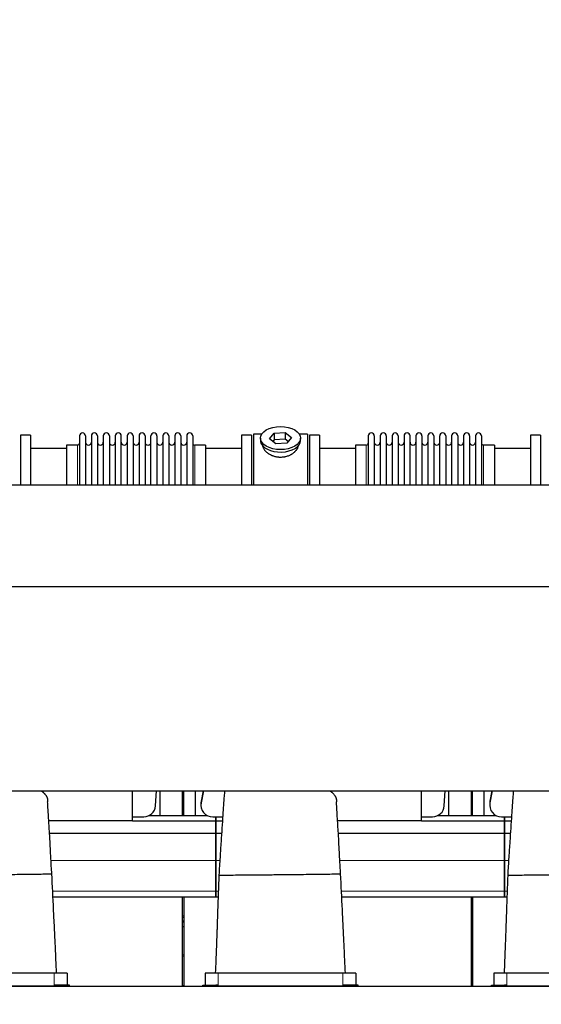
# Model space of a CAD drawing. Header units: inches. Extents: x 0 to 29700, y -16 to 21000.
# Tile 224 of 235: x 23216 to 24101, y 16348 to 18019. Entities that reach past the tile are written whole.
import ezdxf

# ---------------------------------------------------------------- set-up
doc = ezdxf.new("R2010")
doc.units = ezdxf.units.IN
doc.layers.add('1', color=7, linetype='Continuous', true_color=0xffffff)
doc.layers.add('254', color=7, linetype='Continuous', true_color=0xffffff)
doc.styles.add('latin_extended', font='simplex.shx')
doc.dimstyles.get("Standard").update_dxf_attribs({"dimtxt": 0.18, "dimasz": 0.18, "dimexe": 0.18, "dimexo": 0.0625, "dimgap": 0.09, "dimtad": 0, "dimtih": 1, "dimtoh": 1, "dimdec": 4, "dimzin": 0, "dimdsep": 46, "dimtxsty": 'Standard', "dimcen": 0.09, "dimadec": 0, "dimazin": 0, "dimtfac": 1, "dimtdec": 4, "dimtofl": 0, "dimtmove": 0, "dimatfit": 3, "dimfxl": 1, "dimtolj": 1, "dimtzin": 0, "dimarcsym": 0})

# ---------------------------------------------------------------- blocks, each defined once
blk = doc.blocks.new('_U6')
at = {"layer": '254', "color": 3, "linetype": 'Continuous', "lineweight": 13, "transparency": 16777216}
for p, q in [((17834.9, 15248.6), (17834.9, 18496.2)), ((28938.9, 16821), (28938.9, 18496.2)), ((18009.9, 18446.2), (28763.9, 18446.2))]:
    blk.add_line(p, q, dxfattribs=at)
at = {"layer": '254', "color": 3, "transparency": 16777216}
for points in [[(18009.9, 18475.4), (18009.9, 18417.1), (17834.9, 18446.2)], [(28763.9, 18417.1), (28763.9, 18475.4), (28938.9, 18446.2)]]:
    blk.add_solid(points, dxfattribs=at)
at = {"layer": 'Defpoints', "color": 0, "transparency": 16777216}
for p in [(28938.9, 18446.2), (28938.9, 16771), (17834.9, 15198.6)]:
    blk.add_point(p, dxfattribs=at)
at = {"layer": '254', "color": 2, "lineweight": 13, "transparency": 16777216, "insert": (23053.6, 18708.7), "char_height": 175, "attachment_point": 1, "style": 'latin_extended'}
blk.add_mtext('\\A1;\\C2;~11m', dxfattribs=at)

msp = doc.modelspace()

# ---------------------------------------------------------------- linework, layer by layer
at = {"layer": '1', "color": 2, "linetype": 'Continuous', "lineweight": 25}
for p, q in [((23234.932, 17313.607), (23217.932, 17313.607)), ((23217.932, 17313.607), (23217.932, 17229.627)), ((23234.932, 17313.607), (23234.932, 17229.627)), ((23317.932, 17312.507), (23317.932, 17229.618)), ((23328.132, 17312.507), (23328.132, 17229.618)), ((23338.132, 17312.507), (23338.132, 17229.618)), ((23348.332, 17312.507), (23348.332, 17229.618)), ((23358.332, 17312.507), (23358.332, 17229.618)), ((23368.532, 17312.507), (23368.532, 17229.618)), ((23378.532, 17312.507), (23378.532, 17229.618)), ((23388.732, 17229.618), (23388.732, 17312.507)), ((23398.732, 17312.507), (23398.732, 17229.618)), ((23408.932, 17312.507), (23408.932, 17229.618)), ((23418.932, 17312.507), (23418.932, 17229.628)), ((23429.132, 17312.507), (23429.132, 17229.628)), ((23439.132, 17229.628), (23439.132, 17312.507)), ((23449.332, 17312.507), (23449.332, 17229.628)), ((23459.332, 17312.507), (23459.332, 17229.628)), ((23469.532, 17312.507), (23469.532, 17229.628)), ((23479.532, 17312.507), (23479.532, 17229.628)), ((23489.732, 17312.507), (23489.732, 17229.628)), ((23499.732, 17312.507), (23499.732, 17229.628)), ((23509.932, 17312.507), (23509.932, 17229.628)), ((23609.932, 17313.607), (23592.932, 17313.607)), ((23592.932, 17313.607), (23592.932, 17229.627)), ((23609.932, 17313.607), (23609.932, 17229.627)), ((23627.152, 17315.607), (23612.932, 17315.607)), ((23612.932, 17315.607), (23612.932, 17229.631)), ((23640.541, 17307.667), (23648.212, 17317.307)), ((23648.212, 17317.307), (23666.603, 17318.317)), ((23648.212, 17317.307), (23648.212, 17305.839)), ((23666.603, 17318.317), (23666.603, 17306.849)), ((23666.603, 17318.317), (23677.323, 17309.686)), ((23704.932, 17315.607), (23690.712, 17315.607)), ((23704.932, 17315.607), (23704.932, 17229.631)), ((23724.932, 17313.607), (23707.932, 17313.607)), ((23707.932, 17313.607), (23707.932, 17229.627)), ((23724.932, 17313.607), (23724.932, 17229.627)), ((23807.932, 17312.507), (23807.932, 17229.618)), ((23818.132, 17312.507), (23818.132, 17229.618)), ((23828.132, 17312.507), (23828.132, 17229.618)), ((23838.332, 17312.507), (23838.332, 17229.618)), ((23848.332, 17312.507), (23848.332, 17229.618)), ((23858.532, 17312.507), (23858.532, 17229.618)), ((23868.532, 17312.507), (23868.532, 17229.618)), ((23878.732, 17229.618), (23878.732, 17312.507)), ((23888.732, 17312.507), (23888.732, 17229.618)), ((23898.932, 17312.507), (23898.932, 17229.618)), ((23908.932, 17312.507), (23908.932, 17229.628)), ((23919.132, 17312.507), (23919.132, 17229.628)), ((23929.132, 17229.628), (23929.132, 17312.507)), ((23939.332, 17312.507), (23939.332, 17229.628)), ((23949.332, 17312.507), (23949.332, 17229.628)), ((23959.532, 17312.507), (23959.532, 17229.628)), ((23969.532, 17312.507), (23969.532, 17229.628)), ((23979.732, 17312.507), (23979.732, 17229.628)), ((23989.732, 17312.507), (23989.732, 17229.628)), ((23999.932, 17312.507), (23999.932, 17229.628)), ((24099.932, 17313.607), (24082.932, 17313.607)), ((24082.932, 17313.607), (24082.932, 17229.627)), ((24099.932, 17313.607), (24099.932, 17229.627)), ((23314.432, 17296.757), (23295.932, 17296.757)), ((23295.932, 17296.757), (23295.932, 17229.627)), ((23531.932, 17296.757), (23513.432, 17296.757)), ((23531.932, 17296.757), (23531.932, 17229.635)), ((23624.932, 17308.677), (23624.932, 17304.581)), ((23651.26, 17299.036), (23640.541, 17307.667)), ((23648.212, 17305.839), (23646.103, 17303.189)), ((23666.603, 17306.849), (23648.212, 17305.839)), ((23669.651, 17300.046), (23651.26, 17299.036)), ((23671.761, 17302.696), (23666.603, 17306.849)), ((23677.323, 17309.686), (23669.651, 17300.046)), ((23692.932, 17304.581), (23692.932, 17308.677)), ((23692.932, 17304.581), (23692.932, 17304.582)), ((23804.432, 17296.757), (23785.932, 17296.757)), ((23785.932, 17296.757), (23785.932, 17229.627)), ((24021.932, 17296.757), (24003.432, 17296.757)), ((24021.932, 17296.757), (24021.932, 17229.635)), ((23295.937, 17291.107), (23234.932, 17291.107)), ((23592.932, 17291.107), (23531.926, 17291.107)), ((23785.937, 17291.107), (23724.932, 17291.107)), ((24082.932, 17291.107), (24021.926, 17291.107)), ((22959.932, 17229.627), (27485.932, 17229.627)), ((22959.932, 17056.827), (27485.932, 17056.827)), ((22959.932, 16710.127), (27485.932, 16710.127)), ((23407.932, 16658.947), (23407.932, 16710.127)), ((23446.887, 16684.636), (23448.593, 16710.127)), ((23453.933, 16710.129), (23453.933, 16668.108)), ((23492.933, 16668.11), (23492.933, 16710.13)), ((23494.933, 16668.11), (23494.933, 16710.13)), ((23513.933, 16710.129), (23513.933, 16668.108)), ((23528.259, 16710.13), (23524.28, 16689.769)), ((23527.756, 16710.127), (23524.28, 16692.34)), ((23897.932, 16658.947), (23897.932, 16710.127)), ((23936.887, 16684.636), (23938.593, 16710.127)), ((23943.933, 16710.129), (23943.933, 16668.108)), ((23982.933, 16668.11), (23982.933, 16710.13)), ((23984.933, 16668.11), (23984.933, 16710.13)), ((24003.933, 16710.129), (24003.933, 16668.108)), ((24018.259, 16710.13), (24014.28, 16689.769)), ((24017.756, 16710.127), (24014.28, 16692.34)), ((23523.911, 16688.532), (23523.911, 16685.961)), ((24013.911, 16688.532), (24013.911, 16685.961)), ((23407.932, 16658.947), (23265.816, 16658.947)), ((23407.932, 16666.037), (23426.932, 16666.037)), ((23407.932, 16659.102), (23548.932, 16659.102)), ((23435.811, 16668.107), (23535.033, 16668.107)), ((23543.911, 16666.037), (23548.932, 16666.037)), ((23548.932, 16659.102), (23548.932, 16666.037)), ((23548.932, 16666.037), (23548.932, 16659.102)), ((23548.932, 16666.037), (23560.82, 16666.037)), ((23548.932, 16638.521), (23548.932, 16659.102)), ((23548.932, 16659.102), (23548.932, 16638.521)), ((23548.932, 16659.102), (23560.366, 16659.102)), ((23897.932, 16658.947), (23755.816, 16658.947)), ((23897.932, 16666.037), (23916.932, 16666.037)), ((23897.932, 16659.102), (24038.932, 16659.102)), ((23925.811, 16668.107), (24025.033, 16668.107)), ((24033.911, 16666.037), (24038.932, 16666.037)), ((24038.932, 16666.037), (24038.932, 16659.102)), ((24038.932, 16666.037), (24050.82, 16666.037)), ((24038.932, 16659.102), (24038.932, 16666.037)), ((24038.932, 16659.102), (24038.932, 16638.521)), ((24038.932, 16659.102), (24050.366, 16659.102)), ((24038.932, 16638.521), (24038.932, 16659.102)), ((23267.06, 16638.521), (23548.932, 16638.521)), ((23548.932, 16592.057), (23548.932, 16638.521)), ((23548.932, 16638.521), (23559.028, 16638.521)), ((23548.932, 16638.521), (23548.932, 16592.057)), ((23757.06, 16638.521), (24038.932, 16638.521)), ((24038.932, 16638.521), (24038.932, 16592.057)), ((24038.932, 16638.521), (24049.028, 16638.521)), ((24038.932, 16592.057), (24038.932, 16638.521)), ((23548.932, 16540.082), (23548.932, 16592.057)), ((23548.932, 16592.057), (23548.932, 16540.082)), ((24038.932, 16592.057), (24038.932, 16540.082)), ((24038.932, 16540.082), (24038.932, 16592.057)), ((23272.832, 16530.107), (23548.932, 16530.107)), ((23492.933, 16378.607), (23492.933, 16530.107)), ((23494.933, 16530.107), (23494.933, 16378.607)), ((23548.932, 16530.107), (23548.932, 16540.082)), ((23548.932, 16540.082), (23548.932, 16530.107)), ((23548.932, 16530.107), (23553.135, 16530.107)), ((23762.832, 16530.107), (24038.932, 16530.107)), ((23982.933, 16378.607), (23982.933, 16530.107)), ((23984.933, 16530.107), (23984.933, 16378.607)), ((24038.932, 16540.082), (24038.932, 16530.107)), ((24038.932, 16530.107), (24038.932, 16540.082)), ((24038.932, 16530.107), (24043.135, 16530.107)), ((23492.947, 16487.597), (23494.947, 16487.597)), ((23492.947, 16479.715), (23494.947, 16479.715)), ((23982.928, 16487.597), (23984.928, 16487.597)), ((23982.928, 16479.715), (23984.928, 16479.715)), ((23274.932, 16400.607), (23062.932, 16400.607)), ((23296.932, 16400.607), (23274.932, 16400.607)), ((23296.932, 16400.607), (23296.932, 16380.597)), ((23530.932, 16400.607), (23530.932, 16380.597)), ((23552.932, 16400.607), (23530.932, 16400.607)), ((23764.932, 16400.607), (23552.932, 16400.607)), ((23786.932, 16400.607), (23764.932, 16400.607)), ((23786.932, 16400.607), (23786.932, 16380.597)), ((24020.932, 16400.607), (24020.932, 16380.597)), ((24042.932, 16400.607), (24020.932, 16400.607)), ((24254.932, 16400.607), (24042.932, 16400.607)), ((23032.751, 16378.607), (26022.544, 16378.607)), ((23278.932, 16378.607), (23058.932, 16378.607)), ((23278.932, 16380.597), (23274.932, 16380.597)), ((23300.932, 16380.597), (23278.932, 16380.597)), ((23300.932, 16378.607), (23278.932, 16378.607)), ((23300.932, 16378.607), (23300.932, 16380.597)), ((23526.932, 16380.597), (23548.932, 16380.597)), ((23526.932, 16378.607), (23526.932, 16380.597)), ((23526.932, 16378.607), (23548.932, 16378.607)), ((23552.932, 16380.597), (23548.932, 16380.597)), ((23768.932, 16378.607), (23548.932, 16378.607)), ((23768.932, 16380.597), (23764.932, 16380.597)), ((23790.932, 16380.597), (23768.932, 16380.597)), ((23790.932, 16378.607), (23768.932, 16378.607)), ((23790.932, 16378.607), (23790.932, 16380.597)), ((24016.932, 16380.597), (24038.932, 16380.597)), ((24016.932, 16378.607), (24016.932, 16380.597)), ((24016.932, 16378.607), (24038.932, 16378.607)), ((24042.932, 16380.597), (24038.932, 16380.597)), ((24258.932, 16378.607), (24038.932, 16378.607))]:
    msp.add_line(p, q, dxfattribs=at)
at = {"layer": '1', "color": 110, "linetype": 'Continuous', "lineweight": 13}
for p, q in [((23314.432, 17296.757), (23314.432, 17229.627)), ((23513.432, 17296.757), (23513.432, 17229.635)), ((23804.432, 17296.757), (23804.432, 17229.627)), ((24003.432, 17296.757), (24003.432, 17229.635)), ((23524.28, 16689.769), (23524.28, 16692.34)), ((24014.28, 16689.769), (24014.28, 16692.34)), ((23269.534, 16592.057), (23548.932, 16592.057)), ((23548.932, 16592.057), (23555.968, 16592.057)), ((23759.534, 16592.057), (24038.932, 16592.057)), ((24038.932, 16592.057), (24045.968, 16592.057)), ((23272.35, 16540.082), (23548.932, 16540.082)), ((23548.932, 16540.082), (23553.503, 16540.082)), ((23762.35, 16540.082), (24038.932, 16540.082)), ((24038.932, 16540.082), (24043.503, 16540.082)), ((23492.947, 16497.887), (23494.947, 16497.887)), ((23492.947, 16495.687), (23494.947, 16495.687)), ((23492.947, 16495.34), (23494.947, 16495.34)), ((23982.928, 16497.887), (23984.928, 16497.887)), ((23982.928, 16495.687), (23984.928, 16495.687)), ((23982.928, 16495.34), (23984.928, 16495.34)), ((23492.947, 16489.556), (23494.947, 16489.556)), ((23492.947, 16489.25), (23494.947, 16489.25)), ((23492.947, 16488.979), (23494.947, 16488.979)), ((23982.928, 16489.556), (23984.928, 16489.556)), ((23982.928, 16489.25), (23984.928, 16489.25)), ((23982.928, 16488.979), (23984.928, 16488.979)), ((23492.929, 16432.029), (23494.93, 16432.029)), ((23492.929, 16429.557), (23494.93, 16429.557)), ((23982.934, 16432.029), (23984.935, 16432.029)), ((23982.934, 16429.557), (23984.935, 16429.557)), ((23274.932, 16400.607), (23274.932, 16380.597)), ((23552.932, 16400.607), (23552.932, 16380.597)), ((23764.932, 16400.607), (23764.932, 16380.597)), ((24042.932, 16400.607), (24042.932, 16380.597)), ((23278.932, 16378.607), (23278.932, 16380.597)), ((23492.929, 16379.562), (23494.93, 16379.562)), ((23548.932, 16378.607), (23548.932, 16380.597)), ((23768.932, 16378.607), (23768.932, 16380.597)), ((23982.934, 16379.562), (23984.935, 16379.562)), ((24038.932, 16378.607), (24038.932, 16380.597))]:
    msp.add_line(p, q, dxfattribs=at)
at = {"layer": '1', "color": 2, "linetype": 'Continuous', "lineweight": 25}
for centre, radius, start, end in [((23323.032, 17312.507), 5.1, 0, 180), ((23343.232, 17312.507), 5.1, 0, 180), ((23363.432, 17312.507), 5.1, 0, 180), ((23383.632, 17312.507), 5.1, 0, 180), ((23403.832, 17312.507), 5.1, 0, 180), ((23424.032, 17312.507), 5.1, 0, 180), ((23444.232, 17312.507), 5.1, 0, 180), ((23464.432, 17312.507), 5.1, 0, 180), ((23484.632, 17312.507), 5.1, 0, 180), ((23504.832, 17312.507), 5.1, 0, 180), ((23813.032, 17312.507), 5.1, 0, 180), ((23833.232, 17312.507), 5.1, 0, 180), ((23853.432, 17312.507), 5.1, 0, 180), ((23873.632, 17312.507), 5.1, 0, 180), ((23893.832, 17312.507), 5.1, 0, 180), ((23914.032, 17312.507), 5.1, 0, 180), ((23934.232, 17312.507), 5.1, 0, 180), ((23954.432, 17312.507), 5.1, 0, 180), ((23974.632, 17312.507), 5.1, 0, 180), ((23994.832, 17312.507), 5.1, 0, 180), ((23314.432, 17300.257), 3.5, 270, 0), ((23333.132, 17301.757), 5, 180, 0), ((23353.332, 17301.757), 5, 180, 0), ((23373.532, 17301.757), 5, 180, 0), ((23393.732, 17301.757), 5, 180, 0), ((23413.932, 17301.757), 5, 180, 0), ((23434.132, 17301.757), 5, 180, 0), ((23454.332, 17301.757), 5, 180, 0), ((23474.532, 17301.757), 5, 180, 0), ((23494.732, 17301.757), 5, 180, 0), ((23513.432, 17300.257), 3.5, 180, 270), ((23804.432, 17300.257), 3.5, 270, 0), ((23823.132, 17301.757), 5, 180, 0), ((23843.332, 17301.757), 5, 180, 0), ((23863.532, 17301.757), 5, 180, 0), ((23883.732, 17301.757), 5, 180, 0), ((23903.932, 17301.757), 5, 180, 0), ((23924.132, 17301.757), 5, 180, 0), ((23944.332, 17301.757), 5, 180, 0), ((23964.532, 17301.757), 5, 180, 0), ((23984.732, 17301.757), 5, 180, 0), ((24003.432, 17300.257), 3.5, 180, 270)]:
    msp.add_arc(centre, radius, start, end, dxfattribs=at)
msp.add_ellipse((23658.932, 17308.677), major_axis=(34, 0), ratio=0.57357644, dxfattribs=at)
for centre, major_axis, ratio, start_param, end_param in [((23658.932, 17304.581), (34, 0), 0.57357644, 3.14156817, 3.23699405), ((23658.932, 17304.581), (34, 0), 0.57357644, 3.23699405, 6.28318531), ((23543.911, 16688.532), (20, 0), 0.9961947, 2.94929469, 3.14160971), ((24033.911, 16688.532), (20, 0), 0.9961947, 2.94929469, 3.14160971), ((23426.932, 16685.961), (20, 0), 0.9961947, 4.71238898, 6.21662901), ((23543.911, 16685.961), (20, 0), 0.9961947, 2.94929469, 4.71238898), ((23916.932, 16685.961), (20, 0), 0.9961947, 4.71238898, 6.21662901), ((24033.911, 16685.961), (20, 0), 0.9961947, 2.94929469, 4.71238898)]:
    msp.add_ellipse(centre, major_axis=major_axis, ratio=ratio, start_param=start_param, end_param=end_param, dxfattribs=at)
for points, knots in [([(23688.932, 17296.8), (23688.932, 17296.782), (23688.932, 17296.764), (23688.929, 17296.175), (23688.876, 17295.596), (23688.676, 17294.427), (23688.528, 17293.835), (23688.138, 17292.641), (23687.895, 17292.038), (23687.568, 17291.354), (23687.531, 17291.277), (23687.455, 17291.125), (23687.416, 17291.049), (23687.298, 17290.82), (23687.216, 17290.667), (23686.964, 17290.211), (23686.784, 17289.909), (23686.214, 17289.005), (23685.792, 17288.408), (23684.865, 17287.228), (23684.359, 17286.645), (23683.538, 17285.783), (23683.253, 17285.497), (23682.884, 17285.144), (23682.81, 17285.073), (23682.66, 17284.932), (23682.434, 17284.722), (23682.203, 17284.515), (23681.422, 17283.829), (23680.765, 17283.299), (23679.385, 17282.278), (23678.663, 17281.787), (23677.53, 17281.083), (23677.144, 17280.853), (23676.553, 17280.518), (23676.254, 17280.352), (23675.95, 17280.189), (23675.747, 17280.082), (23675.644, 17280.028), (23674.72, 17279.552), (23673.879, 17279.158), (23672.154, 17278.435), (23671.272, 17278.104), (23669.467, 17277.508), (23668.543, 17277.243), (23667.363, 17276.955), (23667.007, 17276.872), (23666.648, 17276.794), (23666.408, 17276.743), (23666.287, 17276.718), (23665.685, 17276.596), (23665.202, 17276.509), (23663.749, 17276.276), (23662.777, 17276.16), (23660.823, 17276.006), (23659.842, 17275.968), (23658.364, 17275.971), (23657.871, 17275.982), (23657.128, 17276.014), (23656.819, 17276.03), (23656.509, 17276.051), (23656.385, 17276.059), (23656.323, 17276.063), (23656.137, 17276.077), (23656.013, 17276.087), (23654.901, 17276.18), (23653.925, 17276.302), (23652, 17276.62), (23651.05, 17276.817), (23649.175, 17277.283), (23648.251, 17277.552), (23647.225, 17277.896), (23647.111, 17277.935), (23646.884, 17278.014), (23646.77, 17278.053), (23646.432, 17278.174), (23646.209, 17278.257), (23645.542, 17278.51), (23645.105, 17278.686), (23643.814, 17279.236), (23642.979, 17279.631), (23641.363, 17280.475), (23640.582, 17280.924), (23639.637, 17281.517), (23639.357, 17281.698), (23639.08, 17281.882), (23638.896, 17282.005), (23638.804, 17282.067), (23638.349, 17282.379), (23637.995, 17282.633), (23636.961, 17283.407), (23636.309, 17283.94), (23635.079, 17285.033), (23634.501, 17285.594), (23633.689, 17286.455), (23633.428, 17286.745), (23633.05, 17287.185), (23632.865, 17287.407), (23632.685, 17287.63), (23632.566, 17287.779), (23632.507, 17287.854), (23631.985, 17288.526), (23631.567, 17289.126), (23630.822, 17290.328), (23630.494, 17290.929), (23629.928, 17292.133), (23629.691, 17292.734), (23629.451, 17293.486), (23629.384, 17293.711), (23629.323, 17293.936), (23629.284, 17294.086), (23629.265, 17294.161), (23629.175, 17294.535), (23629.116, 17294.831), (23628.977, 17295.692), (23628.932, 17296.25), (23628.932, 17296.796)], [0, 0, 0, 0, 0.00096872, 0.00096872, 0.03221774, 0.03221774, 0.06346677, 0.06346677, 0.09471579, 0.09471579, 0.09862192, 0.09862192, 0.10252805, 0.10252805, 0.1103403, 0.1103403, 0.12596481, 0.12596481, 0.15721384, 0.15721384, 0.18846286, 0.18846286, 0.20408737, 0.20408737, 0.2079935, 0.2079935, 0.21189963, 0.21971188, 0.21971188, 0.25096091, 0.25096091, 0.28220993, 0.28220993, 0.29783444, 0.29783444, 0.3056467, 0.30955283, 0.30955283, 0.31345895, 0.31345895, 0.34470798, 0.34470798, 0.375957, 0.375957, 0.40720602, 0.40720602, 0.41501828, 0.41892441, 0.41892441, 0.42283054, 0.42283054, 0.43845505, 0.43845505, 0.46970407, 0.46970407, 0.5009531, 0.5009531, 0.51657761, 0.51657761, 0.52438986, 0.52634293, 0.52634293, 0.52829599, 0.52829599, 0.53220212, 0.53220212, 0.56345114, 0.56345114, 0.59470017, 0.59470017, 0.62594919, 0.62594919, 0.62985532, 0.62985532, 0.63376144, 0.63376144, 0.6415737, 0.6415737, 0.65719821, 0.65719821, 0.68844724, 0.68844724, 0.71969626, 0.71969626, 0.72750852, 0.73141464, 0.73141464, 0.73532077, 0.73532077, 0.75094528, 0.75094528, 0.78219431, 0.78219431, 0.81344333, 0.81344333, 0.82906784, 0.82906784, 0.8368801, 0.84078623, 0.84078623, 0.84469235, 0.84469235, 0.87594138, 0.87594138, 0.9071904, 0.9071904, 0.93843942, 0.93843942, 0.94625168, 0.95015781, 0.95015781, 0.95406394, 0.95406394, 0.96968845, 0.96968845, 1, 1, 1, 1]), ([(23252.712, 16710.282), (23252.96, 16710.111), (23253.205, 16709.939), (23253.837, 16709.483), (23254.315, 16709.127), (23254.777, 16708.765), (23254.961, 16708.62), (23255.052, 16708.548), (23255.324, 16708.329), (23255.502, 16708.183), (23256.38, 16707.451), (23257.036, 16706.859), (23257.952, 16705.961), (23258.246, 16705.661), (23258.811, 16705.056), (23259.082, 16704.752), (23259.862, 16703.835), (23260.337, 16703.218), (23260.984, 16702.283), (23261.188, 16701.97), (23261.574, 16701.34), (23261.938, 16700.708), (23262.258, 16700.069), (23262.554, 16699.427), (23262.691, 16699.104), (23262.848, 16698.699), (23262.878, 16698.618), (23262.938, 16698.456), (23262.968, 16698.374), (23263.053, 16698.13), (23263.108, 16697.967), (23263.261, 16697.479), (23263.443, 16696.828), (23263.577, 16696.177), (23263.686, 16695.527), (23263.728, 16695.201), (23263.773, 16694.713), (23263.785, 16694.55), (23263.803, 16694.225), (23263.809, 16694.062), (23263.819, 16693.574), (23263.815, 16693.248), (23263.804, 16692.76), (23263.8, 16692.597), (23263.793, 16692.353), (23263.79, 16692.272), (23263.786, 16692.109), (23263.783, 16692.028), (23263.778, 16691.837), (23263.776, 16691.728), (23263.773, 16691.618)], [0, 0, 0, 0, 0.0308741, 0.0308741, 0.08099439, 0.09352446, 0.09352446, 0.10605453, 0.10605453, 0.13111467, 0.13111467, 0.23135525, 0.23135525, 0.28147554, 0.28147554, 0.33159583, 0.33159583, 0.43183641, 0.43183641, 0.48195669, 0.48195669, 0.53207698, 0.58219727, 0.58219727, 0.63231756, 0.63231756, 0.64484763, 0.64484763, 0.6573777, 0.6573777, 0.68243785, 0.68243785, 0.73255814, 0.78267843, 0.78267843, 0.83279871, 0.83279871, 0.85785886, 0.85785886, 0.882919, 0.882919, 0.93303929, 0.93303929, 0.95809944, 0.95809944, 0.97062951, 0.97062951, 0.98315958, 0.98315958, 1, 1, 1, 1]), ([(23564.03, 16710.307), (23563.797, 16707.338), (23562.801, 16694.409), (23560.763, 16666.532), (23558.61, 16630.957), (23556.16, 16596.413), (23555.056, 16577.418), (23554.502, 16567.323)], [0, 0, 0, 0, 0.07381835, 0.31663383, 0.62686269, 0.80307529, 1, 1, 1, 1]), ([(23742.712, 16710.282), (23742.96, 16710.111), (23743.205, 16709.939), (23743.837, 16709.483), (23744.315, 16709.127), (23744.777, 16708.765), (23744.961, 16708.62), (23745.052, 16708.548), (23745.324, 16708.329), (23745.502, 16708.183), (23746.38, 16707.451), (23747.036, 16706.859), (23747.952, 16705.961), (23748.246, 16705.661), (23748.811, 16705.056), (23749.082, 16704.752), (23749.862, 16703.835), (23750.337, 16703.218), (23750.984, 16702.283), (23751.188, 16701.97), (23751.574, 16701.34), (23751.938, 16700.708), (23752.258, 16700.069), (23752.554, 16699.427), (23752.691, 16699.104), (23752.848, 16698.699), (23752.878, 16698.618), (23752.938, 16698.456), (23752.968, 16698.374), (23753.053, 16698.13), (23753.108, 16697.967), (23753.261, 16697.479), (23753.443, 16696.828), (23753.577, 16696.177), (23753.686, 16695.527), (23753.728, 16695.201), (23753.773, 16694.713), (23753.785, 16694.55), (23753.803, 16694.225), (23753.809, 16694.062), (23753.819, 16693.574), (23753.815, 16693.248), (23753.804, 16692.76), (23753.8, 16692.597), (23753.793, 16692.353), (23753.79, 16692.272), (23753.786, 16692.109), (23753.783, 16692.028), (23753.778, 16691.837), (23753.776, 16691.728), (23753.773, 16691.618)], [0, 0, 0, 0, 0.0308741, 0.0308741, 0.08099439, 0.09352446, 0.09352446, 0.10605453, 0.10605453, 0.13111467, 0.13111467, 0.23135525, 0.23135525, 0.28147554, 0.28147554, 0.33159583, 0.33159583, 0.43183641, 0.43183641, 0.48195669, 0.48195669, 0.53207698, 0.58219727, 0.58219727, 0.63231756, 0.63231756, 0.64484763, 0.64484763, 0.6573777, 0.6573777, 0.68243785, 0.68243785, 0.73255814, 0.78267843, 0.78267843, 0.83279871, 0.83279871, 0.85785886, 0.85785886, 0.882919, 0.882919, 0.93303929, 0.93303929, 0.95809944, 0.95809944, 0.97062951, 0.97062951, 0.98315958, 0.98315958, 1, 1, 1, 1]), ([(24054.03, 16710.307), (24053.797, 16707.338), (24052.801, 16694.409), (24050.763, 16666.532), (24048.61, 16630.957), (24046.16, 16596.413), (24045.056, 16577.418), (24044.502, 16567.323)], [0, 0, 0, 0, 0.07381835, 0.31663383, 0.62686269, 0.80307529, 1, 1, 1, 1]), ([(23270.911, 16569.457), (23270.35, 16577.852), (23269.313, 16594.298), (23268.312, 16617.283), (23267.184, 16636.424), (23266.346, 16650.501), (23265.762, 16659.822), (23265.14, 16669.669), (23264.49, 16680.173), (23263.988, 16688.42), (23263.792, 16691.663)], [0, 0, 0, 0, 0.19791325, 0.38952551, 0.54578499, 0.66172366, 0.73794404, 0.78117666, 0.91297852, 1, 1, 1, 1]), ([(23760.911, 16569.457), (23760.35, 16577.852), (23759.313, 16594.298), (23758.312, 16617.283), (23757.184, 16636.424), (23756.346, 16650.501), (23755.762, 16659.822), (23755.14, 16669.669), (23754.49, 16680.173), (23753.988, 16688.42), (23753.792, 16691.663)], [0, 0, 0, 0, 0.19791325, 0.38952551, 0.54578499, 0.66172366, 0.73794404, 0.78117666, 0.91297852, 1, 1, 1, 1]), ([(23139.563, 16567.701), (23140.448, 16567.71), (23144.536, 16567.751), (23152.645, 16567.833), (23167.802, 16567.986), (23181.212, 16568.121), (23191.854, 16568.228), (23195.706, 16568.267), (23200.823, 16568.318), (23210.845, 16568.424), (23225.836, 16568.596), (23242.692, 16568.813), (23256.613, 16569.022), (23264.57, 16569.171), (23268.023, 16569.255), (23269.419, 16569.298), (23270.186, 16569.327), (23270.683, 16569.353), (23270.919, 16569.376), (23270.901, 16569.396), (23270.913, 16569.423), (23270.901, 16569.444), (23270.911, 16569.457)], [0, 0, 0, 0, 0.0131787, 0.05271481, 0.10542963, 0.21085925, 0.22403795, 0.23721666, 0.26357406, 0.31628888, 0.4217185, 0.52714813, 0.63257775, 0.73800738, 0.79072219, 0.8170796, 0.84343701, 0.86979441, 0.89615182, 0.92250923, 0.94886663, 1, 1, 1, 1]), ([(23278.995, 16400.644), (23278.667, 16408.313), (23278.05, 16422.569), (23277.22, 16441.359), (23276.462, 16458.084), (23275.765, 16472.067), (23275.056, 16485.341), (23274.469, 16496.835), (23273.063, 16524.867), (23271.881, 16549.072), (23270.911, 16569.457)], [0, 0, 0, 0, 0.1362606, 0.25328189, 0.33387072, 0.43345087, 0.50178875, 0.5698296, 0.63774311, 1, 1, 1, 1]), ([(23554.502, 16567.323), (23553.714, 16546.962), (23552.595, 16516.361), (23551.438, 16483.059), (23550.898, 16465.999), (23550.486, 16454.741), (23549.898, 16439.755), (23549.159, 16421.614), (23548.591, 16407.913), (23548.285, 16400.638)], [0, 0, 0, 0, 0.36647881, 0.55074116, 0.59930942, 0.67346236, 0.75336494, 0.86904336, 1, 1, 1, 1]), ([(23554.502, 16567.323), (23554.502, 16567.322), (23554.496, 16567.315), (23554.478, 16567.304), (23554.565, 16567.291), (23554.814, 16567.273), (23555.671, 16567.25), (23558.678, 16567.223), (23565.425, 16567.221), (23578.146, 16567.275), (23594.321, 16567.384), (23609.156, 16567.507), (23620.356, 16567.61), (23626.092, 16567.666), (23628.899, 16567.694), (23629.563, 16567.701)], [0, 0, 0, 0, 0.00314393, 0.04148455, 0.06065486, 0.07982517, 0.1565064, 0.23318764, 0.38655011, 0.53991258, 0.69327506, 0.84663753, 0.92331876, 0.98562227, 1, 1, 1, 1]), ([(23629.563, 16567.701), (23630.448, 16567.71), (23634.536, 16567.751), (23642.645, 16567.833), (23657.802, 16567.986), (23671.212, 16568.121), (23681.854, 16568.228), (23685.706, 16568.267), (23690.823, 16568.318), (23700.845, 16568.424), (23715.836, 16568.596), (23732.692, 16568.813), (23746.613, 16569.022), (23754.57, 16569.171), (23758.023, 16569.255), (23759.419, 16569.298), (23760.186, 16569.327), (23760.683, 16569.353), (23760.919, 16569.376), (23760.901, 16569.396), (23760.913, 16569.423), (23760.901, 16569.444), (23760.911, 16569.457)], [0, 0, 0, 0, 0.0131787, 0.05271481, 0.10542963, 0.21085925, 0.22403795, 0.23721666, 0.26357406, 0.31628888, 0.4217185, 0.52714813, 0.63257775, 0.73800738, 0.79072219, 0.8170796, 0.84343701, 0.86979441, 0.89615182, 0.92250923, 0.94886663, 1, 1, 1, 1]), ([(23768.995, 16400.644), (23768.667, 16408.313), (23768.05, 16422.569), (23767.22, 16441.359), (23766.462, 16458.084), (23765.765, 16472.067), (23765.056, 16485.341), (23764.469, 16496.835), (23763.063, 16524.867), (23761.881, 16549.072), (23760.911, 16569.457)], [0, 0, 0, 0, 0.1362606, 0.25328189, 0.33387072, 0.43345087, 0.50178875, 0.5698296, 0.63774311, 1, 1, 1, 1]), ([(24044.502, 16567.323), (24043.714, 16546.962), (24042.595, 16516.361), (24041.438, 16483.059), (24040.898, 16465.999), (24040.486, 16454.741), (24039.898, 16439.755), (24039.159, 16421.614), (24038.591, 16407.913), (24038.285, 16400.638)], [0, 0, 0, 0, 0.36647881, 0.55074116, 0.59930942, 0.67346236, 0.75336494, 0.86904336, 1, 1, 1, 1]), ([(24044.502, 16567.323), (24044.502, 16567.322), (24044.496, 16567.315), (24044.478, 16567.304), (24044.565, 16567.291), (24044.814, 16567.273), (24045.671, 16567.25), (24048.678, 16567.223), (24055.425, 16567.221), (24068.146, 16567.275), (24084.321, 16567.384), (24099.156, 16567.507), (24110.356, 16567.61), (24116.092, 16567.666), (24118.899, 16567.694), (24119.563, 16567.701)], [0, 0, 0, 0, 0.00314393, 0.04148455, 0.06065486, 0.07982517, 0.1565064, 0.23318764, 0.38655011, 0.53991258, 0.69327506, 0.84663753, 0.92331876, 0.98562227, 1, 1, 1, 1])]:
    msp.add_open_spline(points, degree=3, knots=knots, dxfattribs=at)

# ---------------------------------------------------------------- dimensions: what is measured, and where the dimension line sits
at = {"layer": '254', "color": 2, "linetype": 'Continuous', "lineweight": 13}
dim = msp.add_linear_dim(base=(28938.932, 18446.224), p1=(17834.932, 15198.607), p2=(28938.932, 16771.04), text='\\C2;~11m', dimstyle='Standard', override={"dimscale": 50, "dimtxt": 3.5, "dimasz": 3.5, "dimexe": 1, "dimexo": 1, "dimgap": 1.75, "dimtad": 1, "dimtih": 1, "dimtoh": 0, "dimdec": 2, "dimlfac": 0.02, "dimzin": 8, "dimdsep": 46, "dimlunit": 2, "dimpost": '', "dimtxsty": 'latin_extended', "dimsah": 1, "dimse1": 0, "dimse2": 0, "dimsd1": 0, "dimsd2": 0, "dimclrd": 3, "dimclre": 3, "dimclrt": 2, "dimtol": 0, "dimtm": -0.1, "dimtfac": 0.714286, "dimtdec": 3, "dimtofl": 1, "dimtmove": 0, "dimtzin": 8, "dimlwd": 13, "dimlwe": 13}, dxfattribs=at)
dim.commit()
dim.dimension.update_dxf_attribs({"geometry": '_U6', "text_midpoint": (23386.932, 18446.224), "dimtype": 160})

doc.saveas('drawing.dxf')
